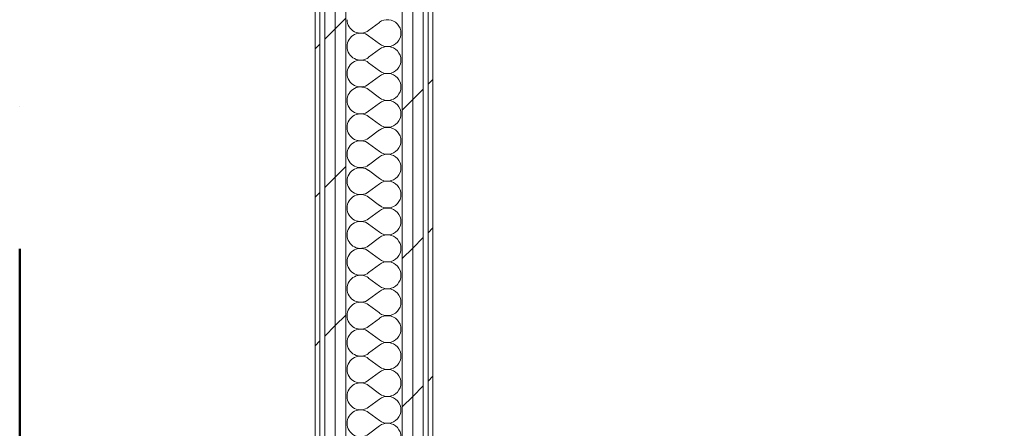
# Model space of a CAD drawing. Header units: millimetres. Extents: x -30280 to 22128, y -17757 to 4746.
# Tile 34 of 171: x -28417 to -27197, y 527 to 1033. Entities that reach past the tile are written whole.
import ezdxf

# ---------------------------------------------------------------- set-up
doc = ezdxf.new("R2010")
doc.units = ezdxf.units.MM
doc.header["$MEASUREMENT"] = 0
doc.linetypes.add('Punto & Rayas', pattern=[670.277762, 317.5, -176.388889, 0, -176.388874])
doc.linetypes.add('Wipeout_Contour', pattern=[1000, 0, -1000])
for name, color, linetype, lineweight, true_color in [('01_2D_Ambit_Pluma_Nº__242', 7, 'Continuous', 50, 0xfb0013), ('Nuevo_08_E_Envans secs_Pluma_Nº__102', 7, 'Continuous', 5, 0xcccccc), ('Nuevo_08_E_Envans secs_Pluma_Nº__171', 171, 'Continuous', 13, 0xaaaaff), ('Nuevo_08_E_Envans secs_Pluma_Nº__177', 7, 'Continuous', 15, 0xf7e046)]:
    doc.layers.add(name, color=color, linetype=linetype, lineweight=lineweight, true_color=true_color)
doc.layers.add('Nuevo_08_E_Envans secs', color=7, linetype='Continuous')
doc.layers.add('Nuevo_08_E_Envans secs_Pluma_Nº__1', color=7, linetype='Continuous', lineweight=5)
pattern_1 = [(45, (0, 0), (-183.8478, 183.8478), [195, -65]), (45, (7e-14, 183.85), (-183.8478, 183.8478), [195, -65])]

# ---------------------------------------------------------------- blocks, each defined once
blk = doc.blocks.new('*X431')
at = {"layer": 'Nuevo_08_E_Envans secs_Pluma_Nº__102', "color": 254, "linetype": 'Continuous', "lineweight": 5, "true_color": 0xcccccc}
for p, q in [((-27971.2, 1030), (-27984.5, 1020)), ((-27971.2, 1003.3), (-27984.5, 1013.3)), ((-27971.2, 996.7), (-27984.5, 986.7)), ((-27971.2, 970), (-27984.5, 980)), ((-27971.2, 963.3), (-27984.5, 953.3)), ((-27971.2, 936.7), (-27984.5, 946.7)), ((-27971.2, 930), (-27984.5, 920)), ((-27971.2, 903.3), (-27984.5, 913.3)), ((-27971.2, 896.7), (-27984.5, 886.7)), ((-27971.2, 870), (-27984.5, 880)), ((-27971.2, 863.3), (-27984.5, 853.3)), ((-27971.2, 836.7), (-27984.5, 846.7)), ((-27971.2, 830), (-27984.5, 820)), ((-27971.2, 803.3), (-27984.5, 813.3)), ((-27971.2, 796.7), (-27984.5, 786.7)), ((-27971.2, 770), (-27984.5, 780)), ((-27971.2, 763.3), (-27984.5, 753.3)), ((-27971.2, 736.7), (-27984.5, 746.7)), ((-27971.2, 730), (-27984.5, 720)), ((-27971.2, 703.3), (-27984.5, 713.3)), ((-27971.2, 696.7), (-27984.5, 686.7)), ((-27971.2, 670), (-27984.5, 680)), ((-27971.2, 663.3), (-27984.5, 653.3)), ((-27971.2, 636.7), (-27984.5, 646.7)), ((-27971.2, 630), (-27984.5, 620)), ((-27971.2, 603.3), (-27984.5, 613.3)), ((-27971.2, 596.7), (-27984.5, 586.7)), ((-27971.2, 570), (-27984.5, 580)), ((-27971.2, 563.3), (-27984.5, 553.3)), ((-27971.2, 536.7), (-27984.5, 546.7)), ((-27971.2, 530), (-27984.5, 520))]:
    blk.add_line(p, q, dxfattribs=at)
for centre, start, end in [((-27994.5, 1033.3), 180, 306.8699), ((-27961.2, 1016.7), 233.1301, 126.8699), ((-27994.5, 1000), 53.1301, 180), ((-27994.5, 1000), 180, 306.8699), ((-27961.2, 983.3), 233.1301, 126.8699), ((-27994.5, 966.7), 53.1301, 180), ((-27994.5, 966.7), 180, 306.8699), ((-27961.2, 950), 233.1301, 126.8699), ((-27994.5, 933.3), 53.1301, 180), ((-27994.5, 933.3), 180, 306.8699), ((-27961.2, 916.7), 233.1301, 126.8699), ((-27994.5, 900), 53.1301, 180), ((-27994.5, 900), 180, 306.8699), ((-27961.2, 883.3), 233.1301, 126.8699), ((-27994.5, 866.7), 53.1301, 180), ((-27994.5, 866.7), 180, 306.8699), ((-27961.2, 850), 233.1301, 126.8699), ((-27994.5, 833.3), 53.1301, 180), ((-27994.5, 833.3), 180, 306.8699), ((-27961.2, 816.7), 233.1301, 126.8699), ((-27994.5, 800), 53.1301, 180), ((-27994.5, 800), 180, 306.8699), ((-27961.2, 783.3), 233.1301, 126.8699), ((-27994.5, 766.7), 53.1301, 180), ((-27994.5, 766.7), 180, 306.8699), ((-27961.2, 750), 233.1301, 126.8699), ((-27994.5, 733.3), 53.1301, 180), ((-27994.5, 733.3), 180, 306.8699), ((-27961.2, 716.7), 233.1301, 126.8699), ((-27994.5, 700), 53.1301, 180), ((-27994.5, 700), 180, 306.8699), ((-27961.2, 683.3), 233.1301, 126.8699), ((-27994.5, 666.7), 53.1301, 180), ((-27994.5, 666.7), 180, 306.8699), ((-27961.2, 650), 233.1301, 126.8699), ((-27994.5, 633.3), 53.1301, 180), ((-27994.5, 633.3), 180, 306.8699), ((-27961.2, 616.7), 233.1301, 126.8699), ((-27994.5, 600), 53.1301, 180), ((-27994.5, 600), 180, 306.8699), ((-27961.2, 583.3), 233.1301, 126.8699), ((-27994.5, 566.7), 53.1301, 180), ((-27994.5, 566.7), 180, 306.8699), ((-27961.2, 550), 233.1301, 126.8699), ((-27994.5, 533.3), 53.1301, 180), ((-27994.5, 533.3), 180, 306.8699), ((-27961.2, 516.7), 233.1301, 126.8699)]:
    blk.add_arc(centre, 16.7, start, end, dxfattribs=at)
blk = doc.blocks.new('Muro_117_1', base_point=(-27904.8, 1700.9))
at = {"color": 254, "linetype": 'Wipeout_Contour', "lineweight": 0, "ltscale": 111763.605754}
blk.add_wipeout([(-27910.8, 1554.9), (-27910.8, -1129), (-27904.8, -1129), (-27904.8, 1554.9)], dxfattribs=at).dxf.layer = 'Nuevo_08_E_Envans secs'
at = {"layer": 'Nuevo_08_E_Envans secs_Pluma_Nº__171', "linetype": 'Continuous', "lineweight": 13, "true_color": 0xaaaaff}
h = blk.add_hatch(dxfattribs=at)
h.set_pattern_fill('Panellat_HPL_0001', color=161, style=0, pattern_type=2)
h.set_pattern_definition(pattern_1)
h.paths.add_polyline_path([(-27910.8, 1554.9), (-27910.8, -1129), (-27904.8, -1129), (-27904.8, 1554.9)])
at = {"layer": 'Nuevo_08_E_Envans secs_Pluma_Nº__1', "color": 7, "linetype": 'Continuous', "lineweight": 5, "flags": 128}
blk.add_lwpolyline([(-27904.8, -1129), (-27904.8, 1554.9)], dxfattribs=at)
at = {"color": 254, "linetype": 'Wipeout_Contour', "lineweight": 0, "ltscale": 111827.540082}
blk.add_wipeout([(-27929.8, 1566.9), (-27929.8, -1140.1), (-27916.8, -1134.3), (-27916.8, 1566.9)], dxfattribs=at).dxf.layer = 'Nuevo_08_E_Envans secs'
at = {"layer": 'Nuevo_08_E_Envans secs_Pluma_Nº__177', "linetype": 'Continuous', "lineweight": 15, "true_color": 0xf7e046}
h = blk.add_hatch(dxfattribs=at)
h.set_pattern_fill('Panellat_HPL_0001', color=53, style=0, pattern_type=2)
h.set_pattern_definition(pattern_1)
h.paths.add_polyline_path([(-27929.8, 1566.9), (-27929.8, -1140.1), (-27916.8, -1134.3), (-27916.8, 1566.9)])
at = {"layer": 'Nuevo_08_E_Envans secs_Pluma_Nº__1', "color": 7, "linetype": 'Continuous', "lineweight": 5}
for p, q in [((-27916.8, -1134.3), (-27916.8, 1566.9)), ((-27910.8, -1129), (-27910.8, 1560.9))]:
    blk.add_line(p, q, dxfattribs=at)
at = {"color": 254, "linetype": 'Wipeout_Contour', "lineweight": 0, "ltscale": 111881.411746}
blk.add_wipeout([(-27942.8, 1579.9), (-27942.8, -1145.9), (-27929.8, -1140.1), (-27929.8, 1579.9)], dxfattribs=at).dxf.layer = 'Nuevo_08_E_Envans secs'
at = {"layer": 'Nuevo_08_E_Envans secs_Pluma_Nº__177', "linetype": 'Continuous', "lineweight": 15, "true_color": 0xf7e046}
h = blk.add_hatch(dxfattribs=at)
h.set_pattern_fill('Panellat_HPL_0001', color=53, style=0, pattern_type=2)
h.set_pattern_definition(pattern_1)
h.paths.add_polyline_path([(-27942.8, 1579.9), (-27942.8, -1145.9), (-27929.8, -1140.1), (-27929.8, 1579.9)])
at = {"layer": 'Nuevo_08_E_Envans secs_Pluma_Nº__1', "color": 7, "linetype": 'Continuous', "lineweight": 5}
for p, q in [((-27942.8, -1145.9), (-27942.8, 1592.9)), ((-27929.8, -1140.1), (-27929.8, 1579.9))]:
    blk.add_line(p, q, dxfattribs=at)
at = {"layer": 'Nuevo_08_E_Envans secs', "color": 7, "lineweight": 20}
blk.add_blockref('*X431', (0, 0), dxfattribs=at)
at = {"color": 254, "linetype": 'Wipeout_Contour', "lineweight": 0, "ltscale": 112225.659983}
blk.add_wipeout([(-28025.8, 1662.9), (-28025.8, -1182.8), (-28012.8, -1177.1), (-28012.8, 1662.9)], dxfattribs=at).dxf.layer = 'Nuevo_08_E_Envans secs'
at = {"layer": 'Nuevo_08_E_Envans secs_Pluma_Nº__177', "linetype": 'Continuous', "lineweight": 15, "true_color": 0xf7e046}
h = blk.add_hatch(dxfattribs=at)
h.set_pattern_fill('Panellat_HPL_0001', color=53, style=0, pattern_type=2)
h.set_pattern_definition(pattern_1)
h.paths.add_polyline_path([(-28025.8, 1662.9), (-28025.8, -1182.8), (-28012.8, -1177.1), (-28012.8, 1662.9)])
at = {"layer": 'Nuevo_08_E_Envans secs_Pluma_Nº__1', "color": 7, "linetype": 'Continuous', "lineweight": 5}
blk.add_line((-28012.8, -1177.1), (-28012.8, 1662.9), dxfattribs=at)
at = {"color": 254, "linetype": 'Wipeout_Contour', "lineweight": 0, "ltscale": 112279.624925}
blk.add_wipeout([(-28038.8, 1675.9), (-28038.8, -1188.6), (-28025.8, -1182.8), (-28025.8, 1675.9)], dxfattribs=at).dxf.layer = 'Nuevo_08_E_Envans secs'
at = {"layer": 'Nuevo_08_E_Envans secs_Pluma_Nº__177', "linetype": 'Continuous', "lineweight": 15, "true_color": 0xf7e046}
h = blk.add_hatch(dxfattribs=at)
h.set_pattern_fill('Panellat_HPL_0001', color=53, style=0, pattern_type=2)
h.set_pattern_definition(pattern_1)
h.paths.add_polyline_path([(-28038.8, 1675.9), (-28038.8, -1188.6), (-28025.8, -1182.8), (-28025.8, 1675.9)])
at = {"layer": 'Nuevo_08_E_Envans secs_Pluma_Nº__1', "color": 7, "linetype": 'Continuous', "lineweight": 5}
blk.add_line((-28025.8, -1182.8), (-28025.8, 1675.9), dxfattribs=at)
at = {"color": 254, "linetype": 'Wipeout_Contour', "lineweight": 0, "ltscale": 112344.405734}
blk.add_wipeout([(-28050.8, 1694.9), (-28050.8, -1194), (-28044.8, -1191.3), (-28044.8, 1694.9)], dxfattribs=at).dxf.layer = 'Nuevo_08_E_Envans secs'
at = {"layer": 'Nuevo_08_E_Envans secs_Pluma_Nº__171', "linetype": 'Continuous', "lineweight": 13, "true_color": 0xaaaaff}
h = blk.add_hatch(dxfattribs=at)
h.set_pattern_fill('Panellat_HPL_0001', color=161, style=0, pattern_type=2)
h.set_pattern_definition(pattern_1)
h.paths.add_polyline_path([(-28050.8, 1694.9), (-28050.8, -1194), (-28044.8, -1191.3), (-28044.8, 1694.9)])
at = {"layer": 'Nuevo_08_E_Envans secs_Pluma_Nº__1', "color": 7, "linetype": 'Continuous', "lineweight": 5}
for p, q in [((-28044.8, -1191.3), (-28044.8, 1694.9)), ((-28038.8, -1188.6), (-28038.8, 1688.9))]:
    blk.add_line(p, q, dxfattribs=at)
at = {"layer": 'Nuevo_08_E_Envans secs_Pluma_Nº__1', "color": 7, "linetype": 'Continuous', "lineweight": 5, "flags": 128}
blk.add_lwpolyline([(-28050.8, 1700.9), (-28050.8, -1194)], dxfattribs=at)

msp = doc.modelspace()

# ---------------------------------------------------------------- linework, layer by layer
at = {"layer": '01_2D_Ambit_Pluma_Nº__242', "color": 1, "linetype": 'Punto & Rayas', "lineweight": 50, "true_color": 0xfb0013, "flags": 128}
msp.add_lwpolyline([(-28416.6, -2249.6), (-28416.6, 4745.9), (7590.1, 4745.9), (7590.1, -1864.5), (6642.9, -1864.5), (6642.9, -11392.7), (6642.9, -17756.6), (-18985.9, -17756.6), (-18985.9, -11834.9), (-2447.9, -11834.9), (-2447.9, -2249.6)], close=True, dxfattribs=at)

# ---------------------------------------------------------------- next in the draw order: block references
at = {"layer": 'Nuevo_08_E_Envans secs', "color": 7, "lineweight": 20}
msp.add_blockref('Muro_117_1', (-27904.8, 1700.9), dxfattribs=at)

doc.saveas('drawing.dxf')
